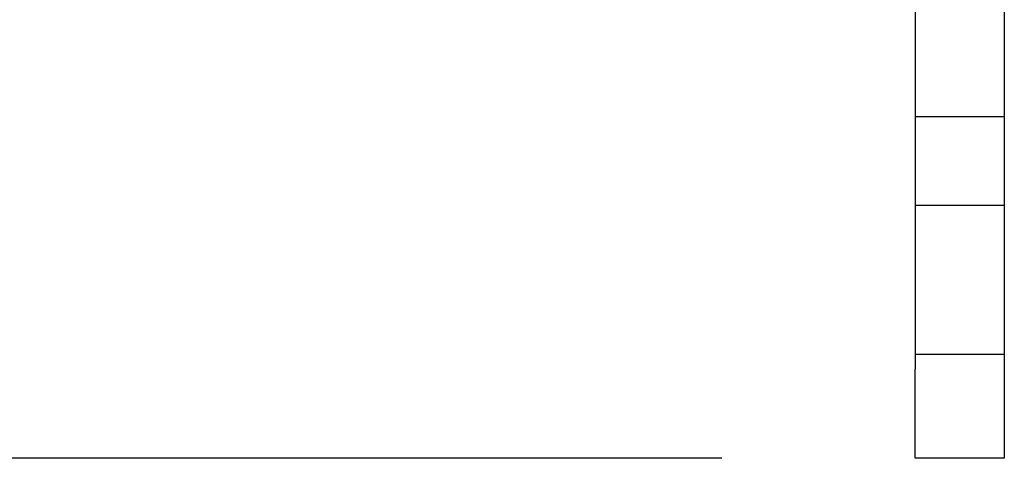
# Model space of a CAD drawing. Header units: inches. Extents: x 1 to 240, y -1 to 159.
# Tile 12 of 103: x 12.124 to 14.193, y 66.913 to 67.835. Entities that reach past the tile are written whole.
import ezdxf
from ezdxf.enums import TextEntityAlignment as Align
from ezdxf.lldxf.tags import DXFTag

# ---------------------------------------------------------------- set-up
doc = ezdxf.new("R2010")
doc.units = ezdxf.units.IN
doc.header["$MEASUREMENT"] = 0
doc.layers.add('Default', color=7, linetype='Continuous')
doc.layers.add('FET07710', color=7, linetype='Continuous')
doc.styles.add('SEACAD_Times_New_Roman', font='times.ttf')
tags = doc.linetypes.add('HIDDEN2', pattern=[0.1875, 0.125, -0.0625]).pattern_tags.tags
tags[6:7] = [DXFTag(74, 4), DXFTag(75, 0), DXFTag(340, '0'), DXFTag(46, 0.0), DXFTag(50, 0.0), DXFTag(44, 0.0), DXFTag(45, 0.0)]
tags[4:5] = [DXFTag(74, 4), DXFTag(75, 0), DXFTag(340, '0'), DXFTag(46, 0.0), DXFTag(50, 0.0), DXFTag(44, 0.0), DXFTag(45, 0.0)]
doc.dimstyles.new('HAMMOND_(STH_-_240x160)', dxfattribs={"dimtxt": 1, "dimasz": 1.25, "dimexe": 0.5, "dimexo": 0.5, "dimgap": 0.25, "dimtad": 0, "dimtih": 1, "dimtoh": 1, "dimzin": 0, "dimdsep": 46, "dimtxsty": 'SEACAD_Times_New_Roman', "dimblk1": '_SE_FILLED', "dimblk2": '_SE_FILLED', "dimsah": 1, "dimcen": 0.5, "dimadec": 0, "dimazin": 0, "dimtfac": 0.8, "dimtofl": 0, "dimtmove": 0, "dimatfit": 3, "dimfxl": 1, "dimtolj": 1, "dimtzin": 0, "dimarcsym": 0})

# ---------------------------------------------------------------- blocks, each defined once
blk = doc.blocks.new('SE5')
at = {"layer": 'FET07710', "color": 7, "linetype": 'Continuous'}
for p, q in [((14.0057, 69.2257), (14.0057, 67.1007)), ((14.1927, 68.146), (14.1927, 67.1007)), ((14.0057, 66.9132), (14.0057, 67.1007)), ((14.1927, 67.1007), (14.1927, 66.9132)), ((14.1927, 66.9132), (14.0057, 66.9132))]:
    blk.add_line(p, q, dxfattribs=at)
at = {"layer": 'FET07710', "color": 7, "linetype": 'HIDDEN2'}
for p, q in [((14.0057, 67.6312), (14.1927, 67.6312)), ((14.1927, 67.4445), (14.0057, 67.4445)), ((14.0057, 67.132), (14.1927, 67.132))]:
    blk.add_line(p, q, dxfattribs=at)
blk = doc.blocks.new('DMBLK2872')
at = {"layer": 'Default', "linetype": 'Continuous'}
for points in [[(8.4111, 97.913), (8.8277, 97.913), (8.6194, 99.163)], [(8.4111, 68.1632), (8.6194, 66.9132), (8.8277, 68.1632)]]:
    blk.add_hatch(color=7, dxfattribs=at).paths.add_polyline_path(points)
at = {"layer": 'Default', "color": 7, "linetype": 'Continuous'}
for p, q in [((13.5057, 99.163), (8.1194, 99.163)), ((8.6194, 83.8881), (8.6194, 99.163)), ((8.6194, 66.9132), (8.6194, 82.5381)), ((13.5992, 66.9132), (8.1194, 66.9132))]:
    blk.add_line(p, q, dxfattribs=at)
at = {"layer": 'Default', "color": 7, "linetype": 'Continuous', "style": 'SEACAD_Times_New_Roman'}
blk.add_text('32.25', height=1, dxfattribs=at).set_placement((6.9132, 83.5381), align=Align.TOP_LEFT)
blk = doc.blocks.new('_SE_FILLED')
at = {"color": 0}
blk.add_line((0, 0), (-1, 0), dxfattribs=at)
blk.add_solid([(0, 0), (-1, -0.1665), (-1, 0.1665), (0, 0)], dxfattribs=at)

msp = doc.modelspace()

# ---------------------------------------------------------------- block references
at = {"layer": 'Default'}
msp.add_blockref('SE5', (0, 0), dxfattribs=at)

# ---------------------------------------------------------------- dimensions: what is measured, and where the dimension line sits
at = {"layer": 'Default', "color": 7, "linetype": 'Continuous'}
dim = msp.add_linear_dim(base=(8.6194, 66.9132), p1=(14.0992, 66.9132), p2=(14.1927, 99.163), angle=89.8339, text='\\A1;<>', dimstyle='HAMMOND_(STH_-_240x160)', dxfattribs=at)
dim.commit()
dim.dimension.update_dxf_attribs({"geometry": 'DMBLK2872', "text_midpoint": (8.6194, 83.0381), "dimtype": 161})

doc.saveas('drawing.dxf')
